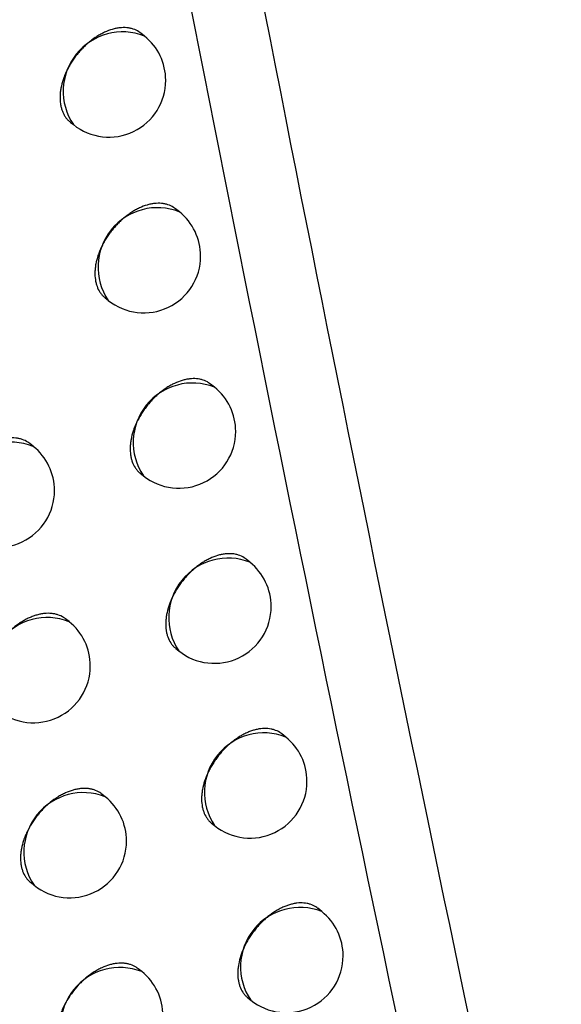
# Model space of a CAD drawing. Header units: millimetres. Extents: x -0.66 to 0.91, y -0.4 to 0.64.
# Tile 230 of 241: x 0.73531 to 0.74008, y 0.21962 to 0.22829. Entities that reach past the tile are written whole.
import ezdxf

# ---------------------------------------------------------------- set-up
doc = ezdxf.new("R2010")
doc.units = ezdxf.units.MM
doc.layers.add('FORMAT', color=7, linetype='Continuous')

msp = doc.modelspace()

# ---------------------------------------------------------------- linework, layer by layer
at = {"layer": 'FORMAT', "color": 7, "linetype": 'Continuous', "lineweight": 25}
for p, q in [((0.736407, 0.228145), (0.736375, 0.22817)), ((0.735753, 0.227388), (0.735781, 0.227365)), ((0.736714, 0.226597), (0.736681, 0.226624)), ((0.73606, 0.22584), (0.736087, 0.225818)), ((0.737023, 0.225053), (0.736989, 0.22508)), ((0.735428, 0.224532), (0.735398, 0.224556)), ((0.73637, 0.224295), (0.736397, 0.224273)), ((0.737335, 0.223511), (0.737301, 0.223538)), ((0.735743, 0.222988), (0.735713, 0.223012)), ((0.736683, 0.222752), (0.736709, 0.222731)), ((0.73765, 0.221972), (0.737615, 0.222)), ((0.736062, 0.221446), (0.736031, 0.22147)), ((0.736998, 0.221213), (0.737024, 0.221192)), ((0.735406, 0.22069), (0.735435, 0.220666)), ((0.737968, 0.220435), (0.737932, 0.220464)), ((0.736383, 0.219906), (0.736352, 0.219932)), ((0.737317, 0.219675), (0.737342, 0.219656))]:
    msp.add_line(p, q, dxfattribs=at)
for centre, radius, start, end in [((0.736215, 0.227658), 0.0005234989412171, 68.457995, 213.993496), ((0.736094, 0.227755), 0.0005, 0, 51.225746), ((0.736094, 0.227755), 0.0005, 231.225746, 0), ((0.736521, 0.22611), 0.000523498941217, 68.457995, 213.993496), ((0.736401, 0.226207), 0.0004999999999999, 0, 51.225746), ((0.736401, 0.226207), 0.0004999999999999, 231.225746, 0), ((0.736831, 0.224566), 0.0005234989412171, 68.457995, 213.993496), ((0.73671, 0.224663), 0.0005, 0, 51.225746), ((0.73671, 0.224663), 0.0005, 231.225746, 0), ((0.735235, 0.224045), 0.0005234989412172, 68.457995, 213.993496), ((0.735115, 0.224142), 0.0005000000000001, 0, 51.225746), ((0.735115, 0.224142), 0.0005000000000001, 231.225746, 0), ((0.737143, 0.223024), 0.0005234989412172, 68.457995, 213.993496), ((0.737022, 0.223121), 0.0005000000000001, 0, 51.225746), ((0.737022, 0.223121), 0.0005000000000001, 231.225746, 0), ((0.735551, 0.222501), 0.0005234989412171, 68.457995, 213.993496), ((0.73543, 0.222598), 0.0005000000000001, 0, 51.225746), ((0.73543, 0.222598), 0.0005, 231.225746, 0), ((0.737458, 0.221485), 0.0005234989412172, 68.457995, 213.993496), ((0.737337, 0.221582), 0.0005000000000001, 0, 51.225746), ((0.737337, 0.221582), 0.0005000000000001, 231.225746, 0), ((0.735869, 0.220959), 0.0005234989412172, 68.457995, 213.993496), ((0.735749, 0.221056), 0.0005000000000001, 0, 51.225746), ((0.735749, 0.221056), 0.0005, 231.225746, 0), ((0.737776, 0.219948), 0.0005234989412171, 68.457995, 213.993496), ((0.737655, 0.220045), 0.0005, 0, 51.225746), ((0.737655, 0.220045), 0.0005, 231.225746, 0), ((0.736191, 0.219419), 0.0005234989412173, 68.457995, 213.993496), ((0.73607, 0.219517), 0.0005000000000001, 0, 51.225746)]:
    msp.add_arc(centre, radius, start, end, dxfattribs=at)
for points, knots in [([(0.7477253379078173, 0.2126814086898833), (0.7473404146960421, 0.2147935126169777), (0.7453722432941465, 0.2255930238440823), (0.7422101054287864, 0.2453796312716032), (0.7398195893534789, 0.2637996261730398), (0.7387407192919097, 0.2733217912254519), (0.7386921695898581, 0.2737502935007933)], [0, 0, 0, 0, 0.1061557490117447, 0.5427906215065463, 0.9794253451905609, 0.9999999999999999, 0.9999999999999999, 0.9999999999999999, 0.9999999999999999]), ([(0.741479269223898, 0.2091920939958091), (0.7404295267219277, 0.2140268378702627), (0.7383296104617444, 0.2236983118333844), (0.7355151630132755, 0.2385232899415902), (0.7329207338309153, 0.2535623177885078), (0.7314076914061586, 0.2637942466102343), (0.7306510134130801, 0.2689112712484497)], [0, 0, 0, 0, 0.2497424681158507, 0.4995875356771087, 0.7497419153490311, 1, 1, 1, 1]), ([(0.7307670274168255, 0.2634952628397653), (0.7322378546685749, 0.2542941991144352), (0.7344890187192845, 0.2402115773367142), (0.7380936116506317, 0.2217813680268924), (0.7401407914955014, 0.2124698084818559), (0.7411645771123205, 0.2078131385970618)], [0, 0, 0, 0, 0.4851334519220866, 0.7425175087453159, 1, 1, 1, 1]), ([(0.7363748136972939, 0.2281702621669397), (0.7363690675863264, 0.2281747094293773), (0.7363490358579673, 0.2281902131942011), (0.7363168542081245, 0.2282048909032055), (0.7362801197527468, 0.2282146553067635), (0.7362412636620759, 0.2282202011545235), (0.7361996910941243, 0.2282195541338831), (0.7361563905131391, 0.22821263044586), (0.7361122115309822, 0.2282016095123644), (0.7360670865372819, 0.2281845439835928), (0.7360221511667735, 0.2281618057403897), (0.7359887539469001, 0.2281420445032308), (0.7359560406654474, 0.2281198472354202), (0.7359237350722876, 0.228094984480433), (0.7358925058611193, 0.2280679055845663), (0.7358626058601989, 0.2280388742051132), (0.7358342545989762, 0.2280081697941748), (0.7358072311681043, 0.2279755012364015), (0.7357821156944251, 0.2279414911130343), (0.7357590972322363, 0.2279064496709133), (0.7357383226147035, 0.2278706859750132), (0.7357196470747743, 0.2278338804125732), (0.7357034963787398, 0.2277967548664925), (0.7356854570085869, 0.2277472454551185), (0.7356726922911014, 0.2276978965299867), (0.7356655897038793, 0.2276499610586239), (0.7356622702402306, 0.2276032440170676), (0.7356646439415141, 0.2275587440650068), (0.7356727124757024, 0.2275176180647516), (0.7356815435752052, 0.2274886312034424), (0.7356930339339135, 0.2274618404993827), (0.7357072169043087, 0.2274369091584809), (0.735724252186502, 0.2274148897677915), (0.7357391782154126, 0.2273978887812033), (0.7357501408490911, 0.2273907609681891), (0.7357535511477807, 0.2273885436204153)], [0, 0, 0, 0, 0.0215408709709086, 0.0750944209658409, 0.1024310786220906, 0.1289038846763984, 0.1824590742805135, 0.2097965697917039, 0.2362701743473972, 0.2898269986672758, 0.3171653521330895, 0.3436392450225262, 0.3702983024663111, 0.3972441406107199, 0.4245828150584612, 0.4510566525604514, 0.4777156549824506, 0.504661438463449, 0.5320000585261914, 0.5584738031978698, 0.5851327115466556, 0.612078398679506, 0.639416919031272, 0.6658906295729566, 0.7194476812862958, 0.7467861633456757, 0.7732598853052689, 0.8268169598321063, 0.8541554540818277, 0.8806291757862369, 0.9072880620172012, 0.9342337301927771, 0.9615722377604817, 0.988045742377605, 1, 1, 1, 1]), ([(0.7366805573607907, 0.2266235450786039), (0.7366748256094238, 0.2266279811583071), (0.7366548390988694, 0.2266434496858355), (0.7366227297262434, 0.2266580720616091), (0.7365860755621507, 0.2266677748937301), (0.7365473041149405, 0.2266732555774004), (0.7365058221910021, 0.2266725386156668), (0.7364626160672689, 0.226665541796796), (0.7364185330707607, 0.2266544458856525), (0.7363735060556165, 0.2266373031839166), (0.7363286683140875, 0.2266144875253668), (0.7362953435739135, 0.2265946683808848), (0.73626270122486, 0.2265724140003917), (0.7362304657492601, 0.2265474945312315), (0.7361993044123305, 0.2265203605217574), (0.7361694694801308, 0.226491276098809), (0.7361411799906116, 0.226460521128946), (0.7361142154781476, 0.2264278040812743), (0.7360891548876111, 0.2263937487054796), (0.7360661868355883, 0.2263586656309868), (0.7360454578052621, 0.2263228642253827), (0.7360268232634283, 0.2262860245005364), (0.7360107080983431, 0.226248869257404), (0.735992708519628, 0.2261993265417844), (0.7359799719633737, 0.2261499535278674), (0.7359728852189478, 0.2261020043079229), (0.7359695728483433, 0.2260552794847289), (0.7359719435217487, 0.2260107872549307), (0.7359799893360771, 0.2259696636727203), (0.7359917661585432, 0.2259310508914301), (0.7360088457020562, 0.2258962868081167), (0.7360314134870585, 0.225867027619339), (0.7360463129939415, 0.2258500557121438), (0.736057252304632, 0.2258429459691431), (0.7360606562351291, 0.2258407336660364)], [0, 0, 0, 0, 0.0215338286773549, 0.0750880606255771, 0.1024250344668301, 0.1288988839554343, 0.1824561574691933, 0.2097946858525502, 0.2362700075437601, 0.2898302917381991, 0.3171703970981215, 0.3436463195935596, 0.3703074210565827, 0.397255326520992, 0.4245961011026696, 0.4510718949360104, 0.4777328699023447, 0.5046806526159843, 0.5320213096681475, 0.5584967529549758, 0.5851573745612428, 0.6121047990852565, 0.6394450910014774, 0.6659202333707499, 0.7194801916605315, 0.7468201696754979, 0.7732950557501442, 0.8268544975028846, 0.8541942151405, 0.8806687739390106, 0.9342275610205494, 0.9615669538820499, 0.9880409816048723, 1, 1, 1, 1]), ([(0.7369891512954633, 0.2250795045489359), (0.7369834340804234, 0.2250839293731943), (0.7369634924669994, 0.2250993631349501), (0.7369314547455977, 0.2251139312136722), (0.7368948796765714, 0.2251235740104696), (0.7368561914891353, 0.2251289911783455), (0.7368147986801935, 0.2251282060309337), (0.7367716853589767, 0.2251211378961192), (0.7367276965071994, 0.2251099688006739), (0.7366827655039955, 0.2250927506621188), (0.7366380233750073, 0.2250698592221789), (0.7366047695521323, 0.2250499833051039), (0.7365721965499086, 0.2250276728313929), (0.7365400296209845, 0.225002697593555), (0.7365089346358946, 0.2249755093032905), (0.7364791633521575, 0.2249463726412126), (0.7364509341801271, 0.2249155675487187), (0.7364240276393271, 0.2248828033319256), (0.7363990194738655, 0.2248487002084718), (0.7363684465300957, 0.2248018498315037), (0.7363421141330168, 0.2247531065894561), (0.7363207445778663, 0.2247036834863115), (0.736302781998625, 0.224654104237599), (0.7362900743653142, 0.2246047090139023), (0.7362830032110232, 0.224556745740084), (0.7362796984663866, 0.2245100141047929), (0.7362820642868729, 0.224465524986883), (0.7362900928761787, 0.2244244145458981), (0.7363018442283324, 0.2243858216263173), (0.7363188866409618, 0.2243510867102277), (0.7363414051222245, 0.2243218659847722), (0.7363562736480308, 0.2243049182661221), (0.7363671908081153, 0.2242978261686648), (0.7363705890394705, 0.2242956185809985)], [0, 0, 0, 0, 0.0215251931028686, 0.0750797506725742, 0.1024168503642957, 0.1288917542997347, 0.1824511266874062, 0.2097906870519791, 0.2362679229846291, 0.2898320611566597, 0.3171741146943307, 0.3436523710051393, 0.3703158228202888, 0.3972661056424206, 0.4246092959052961, 0.451087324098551, 0.4777505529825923, 0.5047006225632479, 0.5320436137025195, 0.5585208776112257, 0.6120851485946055, 0.6394273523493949, 0.6659038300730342, 0.7194665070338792, 0.7468078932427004, 0.7732836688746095, 0.8268449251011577, 0.8541855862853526, 0.8806606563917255, 0.9342204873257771, 0.9615604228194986, 0.9880347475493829, 0.9999999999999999, 0.9999999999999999, 0.9999999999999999, 0.9999999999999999]), ([(0.7353983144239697, 0.2245555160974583), (0.7353925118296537, 0.224560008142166), (0.7353722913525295, 0.2245756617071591), (0.7353398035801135, 0.2245905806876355), (0.7353027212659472, 0.2246006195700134), (0.7352634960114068, 0.2246064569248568), (0.7352215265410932, 0.2246061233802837), (0.7351778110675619, 0.2245995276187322), (0.7351332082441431, 0.224588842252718), (0.7350876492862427, 0.224572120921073), (0.7350422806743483, 0.2245497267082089), (0.7350085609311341, 0.2245302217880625), (0.7349755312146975, 0.2245082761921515), (0.7349429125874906, 0.2244836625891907), (0.7349113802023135, 0.2244568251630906), (0.73488118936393, 0.2244280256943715), (0.7348525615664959, 0.224397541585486), (0.7348252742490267, 0.2243650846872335), (0.7347999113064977, 0.2243312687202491), (0.7347689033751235, 0.2242847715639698), (0.7347421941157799, 0.2242363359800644), (0.734720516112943, 0.2241871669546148), (0.7347022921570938, 0.2241378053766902), (0.7346893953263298, 0.2240885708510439), (0.734682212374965, 0.2240407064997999), (0.7346788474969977, 0.2239940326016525), (0.7346812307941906, 0.2239495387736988), (0.7346893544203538, 0.2239083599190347), (0.7347012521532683, 0.2238696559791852), (0.7347185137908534, 0.2238347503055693), (0.7347413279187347, 0.2238052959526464), (0.7347563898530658, 0.2237881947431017), (0.7347674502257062, 0.2237809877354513), (0.734770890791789, 0.2237787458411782)], [0, 0, 0, 0, 0.0215564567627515, 0.0751184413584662, 0.1024594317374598, 0.1289358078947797, 0.1824982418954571, 0.2098394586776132, 0.2363161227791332, 0.289879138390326, 0.3172206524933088, 0.3436975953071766, 0.370359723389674, 0.3973086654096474, 0.4246504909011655, 0.4511273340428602, 0.4777893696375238, 0.5047382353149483, 0.5320800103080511, 0.5585559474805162, 0.6121175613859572, 0.6394584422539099, 0.6659328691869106, 0.719491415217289, 0.7468307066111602, 0.7733041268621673, 0.8268605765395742, 0.8541987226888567, 0.8806727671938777, 0.9342304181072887, 0.9615691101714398, 0.9880452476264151, 1, 1, 1, 1]), ([(0.7373005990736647, 0.2235381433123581), (0.7372948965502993, 0.2235425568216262), (0.7372749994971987, 0.2235579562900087), (0.7372430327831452, 0.2235724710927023), (0.7372065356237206, 0.2235820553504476), (0.737167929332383, 0.2235874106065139), (0.7371266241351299, 0.223586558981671), (0.7370836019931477, 0.2235794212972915), (0.7370397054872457, 0.2235681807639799), (0.7369948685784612, 0.2235508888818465), (0.7369502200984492, 0.2235279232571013), (0.7369170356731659, 0.2235079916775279), (0.7368845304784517, 0.2234856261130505), (0.73685243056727, 0.2234605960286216), (0.7368214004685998, 0.2234333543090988), (0.7367916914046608, 0.2234041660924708), (0.7367635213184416, 0.2233733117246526), (0.7367366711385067, 0.2233405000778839), (0.7367117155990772, 0.2233063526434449), (0.7366812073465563, 0.2232594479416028), (0.7366549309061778, 0.2232106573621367), (0.7366336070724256, 0.2231611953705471), (0.7366156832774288, 0.2231115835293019), (0.7366030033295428, 0.2230621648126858), (0.7365959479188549, 0.2230141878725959), (0.7365926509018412, 0.222967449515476), (0.7365950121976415, 0.2229229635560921), (0.7366030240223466, 0.2228818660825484), (0.7366147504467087, 0.222843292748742), (0.7366317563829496, 0.2228085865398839), (0.7366542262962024, 0.2227794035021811), (0.7366690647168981, 0.222762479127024), (0.736679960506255, 0.22275540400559), (0.7366833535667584, 0.222753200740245)], [0, 0, 0, 0, 0.0215140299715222, 0.0750660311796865, 0.1024017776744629, 0.1288764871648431, 0.1824354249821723, 0.2097747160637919, 0.2362527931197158, 0.2898186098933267, 0.3171614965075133, 0.3436411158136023, 0.3703059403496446, 0.3972576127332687, 0.4246022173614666, 0.4510814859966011, 0.4777459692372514, 0.5046973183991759, 0.5320416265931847, 0.5585195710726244, 0.6120852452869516, 0.6394281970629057, 0.6659046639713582, 0.7194673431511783, 0.7468087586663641, 0.7732839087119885, 0.8268439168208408, 0.8541839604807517, 0.8806579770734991, 0.9342156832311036, 0.9615545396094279, 0.988027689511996, 1, 1, 1, 1]), ([(0.7357132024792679, 0.2230113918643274), (0.7357074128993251, 0.223015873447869), (0.7356872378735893, 0.2230314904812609), (0.7356548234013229, 0.2230463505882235), (0.7356178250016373, 0.2230563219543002), (0.7355786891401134, 0.2230620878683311), (0.7355368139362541, 0.2230616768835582), (0.7354932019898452, 0.2230550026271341), (0.7354598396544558, 0.2230469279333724), (0.7354262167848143, 0.2230359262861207), (0.735392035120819, 0.2230218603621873), (0.7353579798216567, 0.2230049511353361), (0.7353243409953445, 0.2229853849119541), (0.7352913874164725, 0.22296337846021), (0.7352588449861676, 0.2229387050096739), (0.7352273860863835, 0.2229118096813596), (0.735197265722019, 0.2228829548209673), (0.7351687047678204, 0.2228524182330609), (0.7351414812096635, 0.2228199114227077), (0.7351161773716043, 0.222786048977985), (0.735085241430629, 0.2227394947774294), (0.7350585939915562, 0.2226910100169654), (0.7350369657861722, 0.2226418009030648), (0.7350187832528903, 0.2225924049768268), (0.7350059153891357, 0.2225431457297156), (0.7349987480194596, 0.2224952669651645), (0.7349953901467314, 0.2224485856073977), (0.7349977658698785, 0.2224040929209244), (0.7350058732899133, 0.2223629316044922), (0.7350177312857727, 0.2223242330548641), (0.7350350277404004, 0.2222894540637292), (0.7350576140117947, 0.2222598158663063), (0.7350730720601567, 0.222243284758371), (0.7350835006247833, 0.22223530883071), (0.7350867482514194, 0.2222328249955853)], [0, 0, 0, 0, 0.0215550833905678, 0.0751132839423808, 0.1024523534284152, 0.128926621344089, 0.1824847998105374, 0.2098238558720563, 0.2362981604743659, 0.262957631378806, 0.2899038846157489, 0.3172429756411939, 0.3437173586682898, 0.3703769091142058, 0.3973232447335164, 0.4246624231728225, 0.4511367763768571, 0.4777963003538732, 0.5047426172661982, 0.532081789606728, 0.5585557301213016, 0.6121132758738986, 0.6394520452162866, 0.6659252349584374, 0.7194812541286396, 0.7468192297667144, 0.7732919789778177, 0.8268470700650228, 0.8541845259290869, 0.8806578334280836, 0.9342140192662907, 0.9615519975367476, 0.9880266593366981, 1, 1, 1, 1]), ([(0.7376149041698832, 0.2219994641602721), (0.7376092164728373, 0.2220038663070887), (0.7375893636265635, 0.2220192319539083), (0.7375574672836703, 0.2220336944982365), (0.7375210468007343, 0.222043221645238), (0.7374825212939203, 0.2220485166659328), (0.7374413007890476, 0.2220475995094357), (0.7373983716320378, 0.2220403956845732), (0.7373655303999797, 0.2220319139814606), (0.7373324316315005, 0.2220204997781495), (0.7372987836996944, 0.2220060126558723), (0.7372652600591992, 0.2219886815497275), (0.7372321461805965, 0.221968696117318), (0.7371997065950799, 0.2219462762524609), (0.7371676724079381, 0.2219211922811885), (0.7371367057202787, 0.2218938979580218), (0.7371070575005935, 0.2218646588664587), (0.7370789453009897, 0.2218337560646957), (0.7370521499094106, 0.2218008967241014), (0.7370272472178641, 0.221766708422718), (0.7370044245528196, 0.2217315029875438), (0.7369838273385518, 0.2216955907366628), (0.7369653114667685, 0.2216586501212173), (0.7369492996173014, 0.221621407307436), (0.7369314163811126, 0.2215717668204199), (0.7369187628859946, 0.2215223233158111), (0.7369117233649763, 0.2214743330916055), (0.7369084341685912, 0.2214275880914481), (0.7369107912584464, 0.2213831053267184), (0.7369187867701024, 0.2213420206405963), (0.7369304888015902, 0.2213034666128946), (0.7369474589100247, 0.2212687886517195), (0.7369698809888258, 0.2212396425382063), (0.7369846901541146, 0.2212227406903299), (0.7369955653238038, 0.2212156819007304), (0.73699895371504, 0.2212134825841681)], [0, 0, 0, 0, 0.0214994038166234, 0.0750434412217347, 0.1023750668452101, 0.1288470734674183, 0.182400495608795, 0.2097369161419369, 0.2362134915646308, 0.2628752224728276, 0.2898237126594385, 0.3171650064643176, 0.3436437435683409, 0.3703076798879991, 0.3972584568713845, 0.424602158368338, 0.4510804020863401, 0.4777438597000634, 0.5046941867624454, 0.5320374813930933, 0.5585137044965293, 0.5851751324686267, 0.6121234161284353, 0.6394646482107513, 0.6659385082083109, 0.7194959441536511, 0.7468347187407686, 0.7733064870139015, 0.8268596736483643, 0.8541962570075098, 0.8806664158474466, 0.9342163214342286, 0.9615511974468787, 0.9880204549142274, 1, 1, 1, 1]), ([(0.7360308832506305, 0.2214700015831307), (0.7360251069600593, 0.2214744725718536), (0.7360049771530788, 0.2214900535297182), (0.7359726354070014, 0.221504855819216), (0.735935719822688, 0.221514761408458), (0.7358966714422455, 0.2215204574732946), (0.7358548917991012, 0.2215199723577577), (0.7358113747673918, 0.2215132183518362), (0.7357669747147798, 0.2215023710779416), (0.7357216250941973, 0.2214854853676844), (0.7356764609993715, 0.2214629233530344), (0.735631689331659, 0.2214367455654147), (0.7355878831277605, 0.2214053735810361), (0.7355461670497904, 0.2213695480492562), (0.7355161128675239, 0.2213406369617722), (0.7354876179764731, 0.2213100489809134), (0.7354604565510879, 0.221277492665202), (0.7354352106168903, 0.2212435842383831), (0.7354043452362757, 0.2211969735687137), (0.7353777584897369, 0.2211484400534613), (0.7353561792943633, 0.2210991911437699), (0.7353380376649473, 0.221049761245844), (0.7353251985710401, 0.2210004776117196), (0.7353180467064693, 0.2209525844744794), (0.7353146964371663, 0.2209058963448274), (0.7353170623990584, 0.2208614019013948), (0.7353251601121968, 0.2208202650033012), (0.7353369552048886, 0.2207815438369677), (0.7353544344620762, 0.2207470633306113), (0.7353788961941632, 0.2207134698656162), (0.7353962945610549, 0.2206992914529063), (0.735406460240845, 0.2206910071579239)], [0, 0, 0, 0, 0.0215557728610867, 0.0751197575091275, 0.102461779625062, 0.1289389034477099, 0.1825028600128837, 0.2098448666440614, 0.2363220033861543, 0.2898859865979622, 0.3172280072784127, 0.3437051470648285, 0.3972691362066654, 0.4246111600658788, 0.4510882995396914, 0.4777506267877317, 0.5046997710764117, 0.5320418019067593, 0.5585188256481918, 0.6120825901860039, 0.6394245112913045, 0.6659012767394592, 0.7194645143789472, 0.7468061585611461, 0.7732828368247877, 0.8268458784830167, 0.8541873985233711, 0.8806645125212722, 0.934228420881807, 0.9615703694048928, 0.9999999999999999, 0.9999999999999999, 0.9999999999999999, 0.9999999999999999]), ([(0.7379320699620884, 0.2204634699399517), (0.7379263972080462, 0.2204678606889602), (0.737906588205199, 0.2204831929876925), (0.7378747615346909, 0.2204976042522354), (0.7378384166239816, 0.220507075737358), (0.7377999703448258, 0.220512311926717), (0.7377588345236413, 0.2205113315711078), (0.7377159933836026, 0.2205040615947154), (0.7376832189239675, 0.2204955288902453), (0.7376501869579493, 0.2204840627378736), (0.737616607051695, 0.2204695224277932), (0.7375831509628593, 0.2204521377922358), (0.7375501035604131, 0.2204320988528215), (0.7375177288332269, 0.2204096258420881), (0.7374857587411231, 0.2203844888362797), (0.737454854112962, 0.220357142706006), (0.7374252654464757, 0.2203278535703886), (0.7373972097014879, 0.2202969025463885), (0.7373704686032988, 0.2202639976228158), (0.7373456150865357, 0.2202297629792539), (0.7373152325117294, 0.2201827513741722), (0.7372890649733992, 0.2201338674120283), (0.7372678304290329, 0.2200843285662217), (0.7372499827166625, 0.2200346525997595), (0.7372373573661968, 0.2199851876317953), (0.7372303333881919, 0.2199371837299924), (0.7372270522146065, 0.2198904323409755), (0.7372294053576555, 0.2198459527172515), (0.7372373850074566, 0.219804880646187), (0.7372490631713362, 0.2197663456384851), (0.7372659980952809, 0.2197316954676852), (0.737288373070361, 0.2197025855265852), (0.7373031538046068, 0.219685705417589), (0.7373140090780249, 0.2196786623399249), (0.7373173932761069, 0.219676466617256)], [0, 0, 0, 0, 0.0214864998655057, 0.0750298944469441, 0.1023611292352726, 0.1288342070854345, 0.182389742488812, 0.2097271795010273, 0.2362061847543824, 0.2628703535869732, 0.2898212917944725, 0.3171650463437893, 0.3436469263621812, 0.3703140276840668, 0.3972680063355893, 0.4246149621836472, 0.451096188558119, 0.4777626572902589, 0.5047160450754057, 0.5320624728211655, 0.558540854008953, 0.6121074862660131, 0.6394510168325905, 0.6659259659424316, 0.7194856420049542, 0.746825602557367, 0.7732975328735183, 0.8268510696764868, 0.8541878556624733, 0.8806576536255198, 0.9342068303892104, 0.9615413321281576, 0.988010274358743, 1, 1, 1, 1]), ([(0.736351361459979, 0.2199313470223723), (0.7363455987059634, 0.2199358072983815), (0.7363255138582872, 0.2199513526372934), (0.7362932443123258, 0.2199660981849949), (0.7362564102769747, 0.2199759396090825), (0.7362174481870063, 0.2199815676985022), (0.7361757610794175, 0.2199810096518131), (0.736132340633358, 0.2199741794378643), (0.7360880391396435, 0.219963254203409), (0.7360427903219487, 0.2199462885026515), (0.7359977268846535, 0.2199236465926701), (0.7359530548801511, 0.2198973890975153), (0.7359093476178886, 0.2198659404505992), (0.735867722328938, 0.2198300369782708), (0.7358277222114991, 0.2197914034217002), (0.7357904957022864, 0.2197490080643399), (0.7357570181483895, 0.2197038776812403), (0.7357262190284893, 0.2196572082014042), (0.7356996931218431, 0.2196086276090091), (0.7356781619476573, 0.219559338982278), (0.7356600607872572, 0.2195098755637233), (0.7356472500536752, 0.2194605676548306), (0.7356401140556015, 0.2194126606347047), (0.735636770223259, 0.2193659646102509), (0.7356391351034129, 0.2193214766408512), (0.7356472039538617, 0.2192803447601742), (0.7356560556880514, 0.2192513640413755), (0.7356675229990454, 0.2192245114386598), (0.7356818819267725, 0.2191997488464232), (0.7357008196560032, 0.2191736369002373), (0.7357181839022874, 0.219159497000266), (0.73572832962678, 0.2191512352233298)], [0, 0, 0, 0, 0.0215520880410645, 0.075115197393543, 0.1024567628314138, 0.1289336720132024, 0.1824971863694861, 0.2098389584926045, 0.236316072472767, 0.2898800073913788, 0.3172220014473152, 0.3436991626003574, 0.3972631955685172, 0.4246052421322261, 0.4510823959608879, 0.5046464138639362, 0.5319884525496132, 0.5584656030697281, 0.6120296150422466, 0.6393716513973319, 0.6658487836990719, 0.7194127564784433, 0.7467547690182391, 0.7732319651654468, 0.8267960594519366, 0.8541381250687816, 0.8806155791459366, 0.9072782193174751, 0.9342276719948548, 0.961570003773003, 1, 1, 1, 1])]:
    msp.add_open_spline(points, degree=3, knots=knots, dxfattribs=at)

doc.saveas('drawing.dxf')
